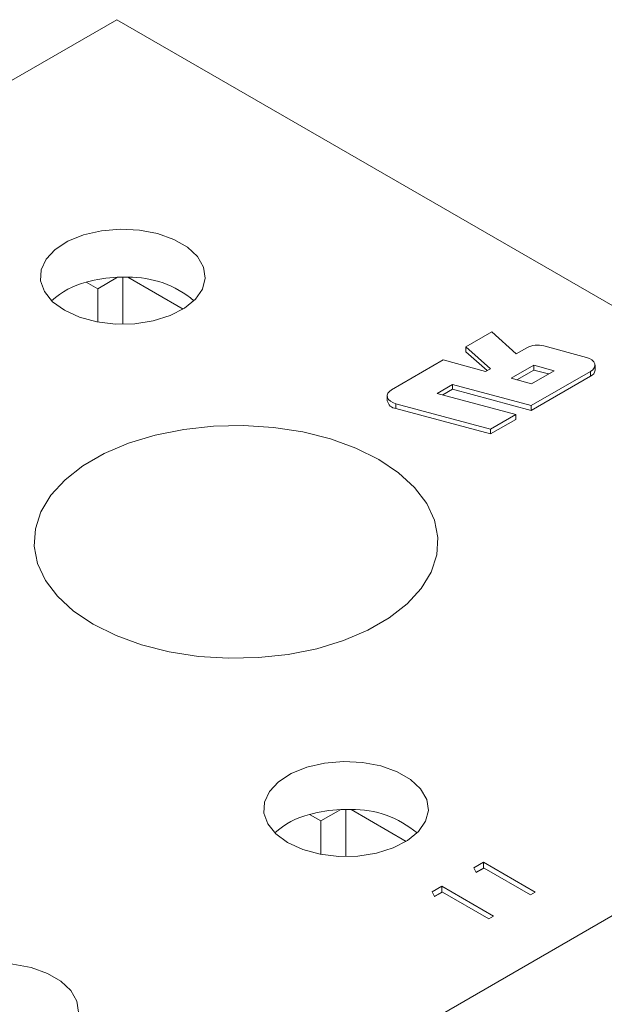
# Model space of a CAD drawing. Header units: inches. Extents: x 0.09 to 9.04, y 0 to 5.41.
# Tile 8 of 19: x 1.51 to 1.84, y 1.11 to 1.67. Entities that reach past the tile are written whole.
import ezdxf

# ---------------------------------------------------------------- set-up
doc = ezdxf.new("R2010")
doc.units = ezdxf.units.IN
doc.header["$MEASUREMENT"] = 0

msp = doc.modelspace()

# ---------------------------------------------------------------- linework, layer by layer
at = {"color": 7, "linetype": 'Continuous', "lineweight": 15}
for p, q in [((0.3298170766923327, 0.9515579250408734), (1.568668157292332, 1.666731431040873)), ((2.148495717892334, 1.332004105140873), (1.568668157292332, 1.666731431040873)), ((1.557825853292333, 1.514330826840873), (1.551327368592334, 1.518082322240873)), ((1.569045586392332, 1.520807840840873), (1.557825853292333, 1.514330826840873)), ((1.571967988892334, 1.520860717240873), (1.571967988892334, 1.494198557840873)), ((1.606120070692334, 1.502779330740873), (1.574890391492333, 1.520807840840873)), ((1.557825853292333, 1.514330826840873), (1.557825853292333, 1.495465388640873)), ((1.780874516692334, 1.489825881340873), (1.766208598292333, 1.481359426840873)), ((1.794732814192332, 1.477506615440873), (1.780874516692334, 1.489825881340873)), ((1.766208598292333, 1.481359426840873), (1.780066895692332, 1.469040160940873)), ((1.766208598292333, 1.481359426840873), (1.766208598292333, 1.478637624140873)), ((1.766208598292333, 1.478637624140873), (1.778210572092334, 1.467968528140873)), ((1.800674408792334, 1.480936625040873), (1.794732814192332, 1.477506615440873)), ((1.834394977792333, 1.475418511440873), (1.810268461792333, 1.481913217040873)), ((1.753375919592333, 1.473951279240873), (1.724169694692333, 1.457090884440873)), ((1.777380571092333, 1.467489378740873), (1.753375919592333, 1.473951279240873)), ((1.780066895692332, 1.469040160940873), (1.777380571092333, 1.467489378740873)), ((1.804716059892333, 1.470993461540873), (1.791883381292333, 1.463585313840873)), ((1.804716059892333, 1.468271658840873), (1.795098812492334, 1.462719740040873)), ((1.803222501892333, 1.448118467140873), (1.836810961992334, 1.467508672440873)), ((1.803385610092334, 1.460488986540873), (1.816218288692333, 1.467897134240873)), ((1.816218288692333, 1.467897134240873), (1.804716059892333, 1.470993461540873)), ((1.804716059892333, 1.470993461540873), (1.804716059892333, 1.468271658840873)), ((1.813002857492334, 1.466040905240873), (1.804716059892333, 1.468271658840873)), ((1.836810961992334, 1.467508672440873), (1.836810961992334, 1.464786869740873)), ((1.839298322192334, 1.468253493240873), (1.839298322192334, 1.470975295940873)), ((1.791883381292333, 1.463585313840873), (1.803385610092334, 1.460488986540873)), ((1.803222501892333, 1.445396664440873), (1.836810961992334, 1.464786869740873)), ((1.749914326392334, 1.455020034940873), (1.758713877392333, 1.460099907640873)), ((1.753129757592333, 1.454154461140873), (1.758713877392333, 1.457378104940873)), ((1.758713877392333, 1.460099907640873), (1.803222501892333, 1.448118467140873)), ((1.758713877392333, 1.460099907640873), (1.758713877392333, 1.457378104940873)), ((1.758713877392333, 1.457378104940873), (1.803222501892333, 1.445396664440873)), ((1.721682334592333, 1.453624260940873), (1.721682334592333, 1.450902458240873)), ((1.794422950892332, 1.443038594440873), (1.749914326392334, 1.455020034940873)), ((1.726585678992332, 1.449181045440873), (1.780106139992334, 1.434773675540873)), ((1.726585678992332, 1.449181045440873), (1.726585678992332, 1.446459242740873)), ((1.726585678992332, 1.446459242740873), (1.780106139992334, 1.432051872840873)), ((1.803222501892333, 1.448118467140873), (1.803222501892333, 1.445396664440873)), ((1.780106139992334, 1.434773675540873), (1.794422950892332, 1.443038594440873)), ((1.780106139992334, 1.432051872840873), (1.794422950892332, 1.440316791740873)), ((1.794422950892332, 1.443038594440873), (1.794422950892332, 1.440316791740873)), ((1.780106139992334, 1.434773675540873), (1.780106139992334, 1.432051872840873)), ((0.9096446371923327, 0.6168305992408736), (2.148495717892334, 1.332004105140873)), ((1.684162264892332, 1.212804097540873), (1.677663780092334, 1.216555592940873)), ((1.695381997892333, 1.219281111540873), (1.684162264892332, 1.212804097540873)), ((1.698304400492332, 1.219333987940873), (1.698304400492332, 1.192671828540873)), ((1.732456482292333, 1.201252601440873), (1.701226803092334, 1.219281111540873)), ((1.684162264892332, 1.212804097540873), (1.684162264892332, 1.193938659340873)), ((1.770694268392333, 1.186292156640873), (1.776098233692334, 1.189411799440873)), ((1.776098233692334, 1.189411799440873), (1.805325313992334, 1.172539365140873)), ((1.776098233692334, 1.186145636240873), (1.776098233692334, 1.189411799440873)), ((1.771976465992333, 1.183571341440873), (1.770694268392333, 1.186292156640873)), ((1.771904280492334, 1.183724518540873), (1.776098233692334, 1.186145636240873)), ((1.776472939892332, 1.186167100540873), (1.771976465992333, 1.183571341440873)), ((1.776098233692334, 1.186145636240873), (1.776266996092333, 1.186048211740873)), ((1.802702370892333, 1.171025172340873), (1.776472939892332, 1.186167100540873)), ((1.747124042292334, 1.172685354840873), (1.752528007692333, 1.175804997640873)), ((1.748406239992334, 1.169964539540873), (1.747124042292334, 1.172685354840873)), ((1.748334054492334, 1.170117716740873), (1.752528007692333, 1.172538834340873)), ((1.752902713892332, 1.172560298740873), (1.748406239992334, 1.169964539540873)), ((1.752528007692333, 1.175804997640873), (1.781755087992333, 1.158932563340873)), ((1.752528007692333, 1.172538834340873), (1.752528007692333, 1.175804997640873)), ((1.752528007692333, 1.172538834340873), (1.752696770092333, 1.172441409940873)), ((1.779132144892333, 1.157418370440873), (1.752902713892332, 1.172560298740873)), ((1.805325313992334, 1.172539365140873), (1.802702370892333, 1.171025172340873)), ((1.781755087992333, 1.158932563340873), (1.779132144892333, 1.157418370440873))]:
    msp.add_line(p, q, dxfattribs=at)
at = {"color": 7, "linetype": 'Continuous', "lineweight": 15, "flags": 128}
for points in [[(1.538969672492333, 1.502089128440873), (1.547469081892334, 1.498209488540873), (1.557289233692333, 1.495565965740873), (1.567900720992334, 1.494301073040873), (1.578731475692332, 1.494483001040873), (1.589197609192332, 1.496101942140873), (1.598734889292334, 1.499070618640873), (1.606829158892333, 1.503228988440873), (1.613044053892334, 1.508352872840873), (1.617044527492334, 1.514166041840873), (1.618614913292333, 1.520355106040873), (1.617670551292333, 1.526586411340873), (1.614262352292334, 1.532524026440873), (1.608574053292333, 1.537847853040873), (1.600912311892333, 1.542270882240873), (1.591690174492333, 1.545554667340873), (1.581404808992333, 1.547522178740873), (1.570610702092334, 1.548067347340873), (1.559889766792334, 1.547160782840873), (1.549819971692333, 1.544851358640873), (1.540944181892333, 1.541263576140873), (1.533740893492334, 1.536590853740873), (1.528598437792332, 1.531085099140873), (1.525794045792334, 1.525043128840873), (1.525478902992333, 1.518790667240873), (1.527669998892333, 1.512664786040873), (1.532249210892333, 1.506995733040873), (1.538969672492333, 1.502089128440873)], [(1.836810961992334, 1.467508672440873), (1.838066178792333, 1.468431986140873), (1.838905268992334, 1.469501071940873), (1.839280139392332, 1.470654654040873), (1.839169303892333, 1.471826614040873), (1.838579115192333, 1.472949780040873), (1.837543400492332, 1.473959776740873), (1.836121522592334, 1.474798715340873), (1.834394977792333, 1.475418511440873)], [(1.724169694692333, 1.457090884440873), (1.722914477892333, 1.456167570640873), (1.722075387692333, 1.455098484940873), (1.721700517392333, 1.453944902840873), (1.721811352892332, 1.452772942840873), (1.722401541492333, 1.451649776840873), (1.723437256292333, 1.450639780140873), (1.724859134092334, 1.449800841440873), (1.726585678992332, 1.449181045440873)], [(1.555233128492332, 1.324248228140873), (1.568185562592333, 1.317813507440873), (1.582654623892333, 1.312565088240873), (1.598317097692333, 1.308620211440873), (1.614823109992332, 1.306066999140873), (1.631803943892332, 1.304962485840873), (1.648880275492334, 1.305331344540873), (1.665670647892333, 1.307165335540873), (1.681799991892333, 1.310423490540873), (1.696908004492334, 1.315033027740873), (1.710657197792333, 1.320890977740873), (1.722740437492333, 1.327866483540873), (1.732887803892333, 1.335803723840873), (1.740872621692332, 1.344525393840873), (1.746516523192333, 1.353836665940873), (1.749693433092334, 1.363529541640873), (1.750332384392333, 1.373387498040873), (1.748419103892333, 1.383190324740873), (1.743996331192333, 1.392719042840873), (1.737162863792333, 1.401760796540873), (1.728071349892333, 1.410113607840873), (1.716924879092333, 1.417590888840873), (1.703972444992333, 1.424025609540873), (1.689503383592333, 1.429274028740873), (1.673840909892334, 1.433218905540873), (1.657334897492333, 1.435772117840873), (1.640354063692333, 1.436876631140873), (1.623277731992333, 1.436507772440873), (1.606487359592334, 1.434673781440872), (1.590358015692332, 1.431415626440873), (1.575250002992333, 1.426806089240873), (1.561500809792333, 1.420948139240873), (1.549417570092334, 1.413972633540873), (1.539270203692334, 1.406035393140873), (1.531285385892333, 1.397313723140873), (1.525641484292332, 1.388002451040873), (1.522464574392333, 1.378309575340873), (1.521825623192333, 1.368451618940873), (1.523738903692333, 1.358648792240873), (1.528161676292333, 1.349120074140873), (1.534995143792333, 1.340078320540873), (1.544086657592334, 1.331725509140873), (1.555233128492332, 1.324248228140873)], [(1.665306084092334, 1.200562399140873), (1.673805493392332, 1.196682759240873), (1.683625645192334, 1.194039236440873), (1.694237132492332, 1.192774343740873), (1.705067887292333, 1.192956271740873), (1.715534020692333, 1.194575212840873), (1.725071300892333, 1.197543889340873), (1.733165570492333, 1.201702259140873), (1.739380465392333, 1.206826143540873), (1.743380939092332, 1.212639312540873), (1.744951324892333, 1.218828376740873), (1.744006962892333, 1.225059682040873), (1.740598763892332, 1.230997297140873), (1.734910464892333, 1.236321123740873), (1.727248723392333, 1.240744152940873), (1.718026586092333, 1.244027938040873), (1.707741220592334, 1.245995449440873), (1.696947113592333, 1.246540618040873), (1.686226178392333, 1.245634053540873), (1.676156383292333, 1.243324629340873), (1.667280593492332, 1.239736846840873), (1.660077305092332, 1.235064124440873), (1.654934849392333, 1.229558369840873), (1.652130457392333, 1.223516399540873), (1.651815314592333, 1.217263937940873), (1.654006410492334, 1.211138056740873), (1.658585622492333, 1.205469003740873), (1.665306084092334, 1.200562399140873)], [(1.546961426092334, 1.104531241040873), (1.546017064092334, 1.110762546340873), (1.542608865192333, 1.116700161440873), (1.536920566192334, 1.122023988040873), (1.529258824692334, 1.126447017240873), (1.520036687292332, 1.129730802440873), (1.509751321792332, 1.131698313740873), (1.498957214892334, 1.132243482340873), (1.488236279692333, 1.131336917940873), (1.478166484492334, 1.129027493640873), (1.469290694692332, 1.125439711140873), (1.462087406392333, 1.120766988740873), (1.456944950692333, 1.115261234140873), (1.454140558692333, 1.109219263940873), (1.453825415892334, 1.102966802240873)]]:
    msp.add_lwpolyline(points, dxfattribs=at)
at = {"color": 7, "linetype": 'Continuous', "lineweight": 15}
for centre, radius, start, end in [((1.562189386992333, 1.474331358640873), 0.0450791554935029, 103.9428735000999, 132.5706165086), ((1.571503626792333, 1.445873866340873), 0.0749742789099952, 91.87878546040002, 105.6112580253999), ((1.571967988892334, 1.440084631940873), 0.0807760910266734, 87.9266404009, 92.0733595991), ((1.576027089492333, 1.464829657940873), 0.0559897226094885, 49.69745492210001, 91.16329333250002), ((1.806724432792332, 1.469115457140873), 0.0132794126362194, 74.5212209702, 117.1031758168), ((1.835187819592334, 1.468577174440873), 0.0041232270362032, 293.1823204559, 355.4975385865), ((1.727215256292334, 1.452081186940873), 0.0056570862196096, 192.0264498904, 263.6103140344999), ((1.688525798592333, 1.172804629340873), 0.0450791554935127, 103.9428735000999, 132.5706165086), ((1.697840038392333, 1.144347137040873), 0.0749742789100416, 91.87878546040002, 105.6112580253), ((1.698304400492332, 1.138557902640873), 0.0807760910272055, 87.9266404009, 92.0733595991), ((1.702363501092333, 1.163302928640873), 0.055989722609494, 49.69745492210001, 91.16329333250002)]:
    msp.add_arc(centre, radius, start, end, dxfattribs=at)

doc.saveas('drawing.dxf')
